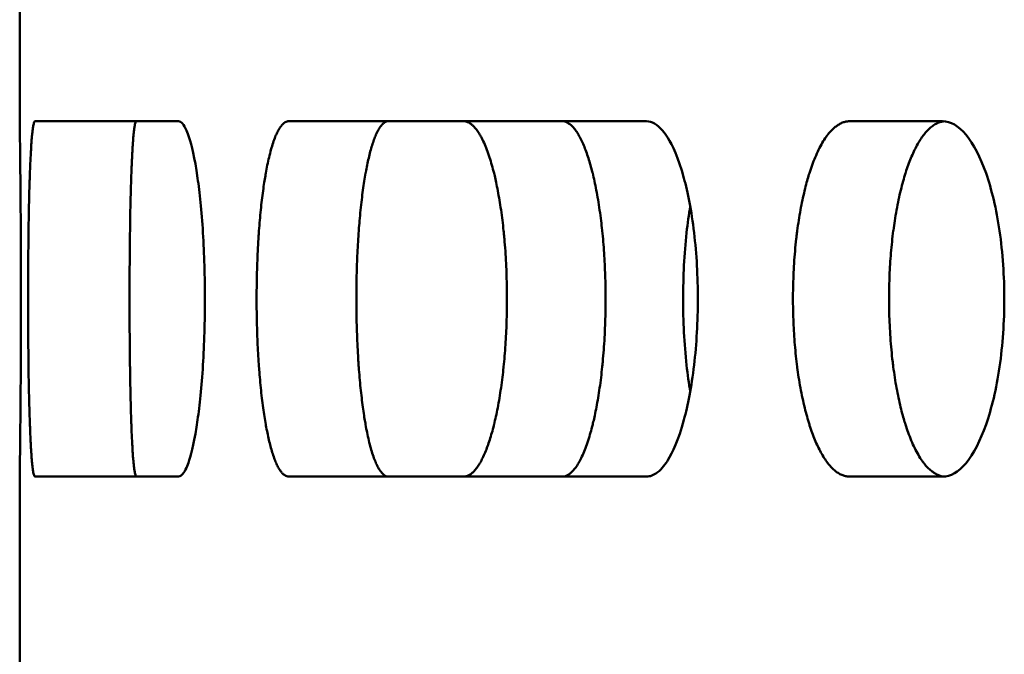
# Model space of a CAD drawing. Header units: millimetres. Extents: x -1252 to 7038, y -1657 to 2073.
# Tile 37 of 54: x 5299 to 5318, y 798 to 811. Entities that reach past the tile are written whole.
import ezdxf

# ---------------------------------------------------------------- set-up
doc = ezdxf.new("R2010")
doc.units = ezdxf.units.MM
doc.layers.add('Видимый контур (ГОСТ)', color=7, linetype='Continuous', lineweight=50)

msp = doc.modelspace()

# ---------------------------------------------------------------- linework, layer by layer
at = {"layer": 'Видимый контур (ГОСТ)'}
for p, q in [((5298.733, 809), (5298.733, 836)), ((5298.733, 809), (5298.733, 809)), ((5301.858, 809), (5299.034, 809)), ((5311.077, 809), (5304.031, 809)), ((5316.909, 809), (5315.078, 809)), ((5298.733, 802), (5298.733, 802)), ((5298.733, 797), (5298.733, 802)), ((5299.034, 802), (5301.858, 802)), ((5304.031, 802), (5311.077, 802)), ((5315.078, 802), (5316.909, 802))]:
    msp.add_line(p, q, dxfattribs=at)
for points, knots in [([(5298.733, 809), (5298.734, 809), (5298.735, 808.936), (5298.737, 808.776), (5298.738, 808.729), (5298.74, 808.534), (5298.743, 808.29), (5298.75, 807.602), (5298.752, 807.237), (5298.756, 806.383), (5298.758, 805.929), (5298.758, 805.062), (5298.756, 804.609), (5298.752, 803.763), (5298.75, 803.397), (5298.743, 802.711), (5298.74, 802.467), (5298.738, 802.259), (5298.736, 802.154), (5298.734, 802.028), (5298.734, 802), (5298.733, 802)], [0, 0, 0, 0, 0.1125705, 0.1125705, 0.1511213, 0.1511213, 0.2498522, 0.2498522, 0.3171633, 0.3171633, 0.3824771, 0.3824771, 0.4496487, 0.4496487, 0.5210655, 0.5210655, 0.6264131, 0.6264131, 0.676892, 0.676892, 0.7134122, 0.7134122, 0.7134122, 0.7134122]), ([(5299.034, 802), (5299.031, 802), (5299.028, 802.002), (5299.025, 802.006), (5299.022, 802.011), (5299.019, 802.017), (5299.016, 802.026), (5299.013, 802.035), (5299.009, 802.047), (5299.006, 802.06), (5299.003, 802.075), (5299, 802.091), (5298.997, 802.11), (5298.994, 802.129), (5298.991, 802.151), (5298.988, 802.175), (5298.985, 802.198), (5298.982, 802.224), (5298.979, 802.252), (5298.979, 802.256), (5298.978, 802.261), (5298.978, 802.266), (5298.978, 802.268), (5298.977, 802.269), (5298.977, 802.271), (5298.974, 802.3), (5298.972, 802.332), (5298.969, 802.365), (5298.966, 802.4), (5298.964, 802.437), (5298.961, 802.475), (5298.958, 802.514), (5298.956, 802.554), (5298.954, 802.597), (5298.951, 802.638), (5298.949, 802.681), (5298.947, 802.726), (5298.945, 802.77), (5298.943, 802.815), (5298.941, 802.862), (5298.939, 802.909), (5298.937, 802.958), (5298.935, 803.009), (5298.935, 803.014), (5298.934, 803.02), (5298.934, 803.025), (5298.932, 803.076), (5298.93, 803.128), (5298.929, 803.182), (5298.927, 803.238), (5298.925, 803.296), (5298.924, 803.355), (5298.922, 803.418), (5298.92, 803.482), (5298.919, 803.547), (5298.917, 803.613), (5298.916, 803.681), (5298.914, 803.75), (5298.913, 803.819), (5298.912, 803.889), (5298.91, 803.96), (5298.909, 804.022), (5298.908, 804.085), (5298.908, 804.149), (5298.908, 804.153), (5298.907, 804.156), (5298.907, 804.16), (5298.906, 804.231), (5298.906, 804.302), (5298.905, 804.374), (5298.904, 804.447), (5298.903, 804.521), (5298.902, 804.595), (5298.902, 804.669), (5298.901, 804.743), (5298.901, 804.818), (5298.9, 804.891), (5298.9, 804.965), (5298.9, 805.039), (5298.899, 805.109), (5298.899, 805.179), (5298.899, 805.25), (5298.899, 805.317), (5298.899, 805.385), (5298.898, 805.452), (5298.898, 805.468), (5298.898, 805.484), (5298.898, 805.5), (5298.898, 805.574), (5298.899, 805.649), (5298.899, 805.723), (5298.899, 805.801), (5298.899, 805.879), (5298.899, 805.956), (5298.9, 806.037), (5298.9, 806.118), (5298.901, 806.199), (5298.901, 806.281), (5298.902, 806.362), (5298.903, 806.443), (5298.904, 806.523), (5298.904, 806.603), (5298.905, 806.681), (5298.906, 806.723), (5298.906, 806.764), (5298.907, 806.804), (5298.907, 806.816), (5298.907, 806.827), (5298.907, 806.839), (5298.908, 806.91), (5298.909, 806.979), (5298.911, 807.048), (5298.912, 807.117), (5298.913, 807.185), (5298.914, 807.252), (5298.916, 807.318), (5298.917, 807.383), (5298.919, 807.447), (5298.92, 807.509), (5298.922, 807.57), (5298.923, 807.629), (5298.925, 807.686), (5298.926, 807.741), (5298.928, 807.795), (5298.929, 807.839), (5298.931, 807.881), (5298.932, 807.923), (5298.933, 807.941), (5298.934, 807.958), (5298.934, 807.974), (5298.936, 808.029), (5298.938, 808.083), (5298.94, 808.134), (5298.943, 808.188), (5298.945, 808.239), (5298.948, 808.288), (5298.95, 808.34), (5298.953, 808.39), (5298.956, 808.437), (5298.958, 808.485), (5298.961, 808.53), (5298.964, 808.573), (5298.967, 808.615), (5298.971, 808.655), (5298.974, 808.691), (5298.974, 808.697), (5298.975, 808.704), (5298.975, 808.71), (5298.976, 808.718), (5298.977, 808.726), (5298.978, 808.733), (5298.981, 808.764), (5298.984, 808.793), (5298.987, 808.818), (5298.99, 808.844), (5298.993, 808.867), (5298.997, 808.887), (5298.999, 808.902), (5299.001, 808.916), (5299.004, 808.928), (5299.007, 808.942), (5299.01, 808.954), (5299.013, 808.965), (5299.016, 808.975), (5299.019, 808.982), (5299.022, 808.988), (5299.025, 808.994), (5299.028, 808.997), (5299.031, 808.999), (5299.032, 808.999), (5299.033, 809), (5299.034, 809)], [0, 0, 0, 0, 0.020879, 0.020879, 0.020879, 0.042586, 0.042586, 0.042586, 0.06507, 0.06507, 0.06507, 0.088273, 0.088273, 0.088273, 0.11149, 0.11149, 0.11149, 0.1342, 0.1342, 0.1342, 0.138007, 0.138007, 0.138007, 0.139164, 0.139164, 0.139164, 0.162002, 0.162002, 0.162002, 0.185218, 0.185218, 0.185218, 0.208144, 0.208144, 0.208144, 0.230513, 0.230513, 0.230513, 0.252067, 0.252067, 0.252067, 0.273622, 0.273622, 0.273622, 0.275976, 0.275976, 0.275976, 0.297624, 0.297624, 0.297624, 0.320144, 0.320144, 0.320144, 0.34387, 0.34387, 0.34387, 0.367961, 0.367961, 0.367961, 0.391859, 0.391859, 0.391859, 0.412623, 0.412623, 0.412623, 0.413868, 0.413868, 0.413868, 0.436735, 0.436735, 0.436735, 0.459994, 0.459994, 0.459994, 0.48299, 0.48299, 0.48299, 0.505437, 0.505437, 0.505437, 0.526718, 0.526718, 0.526718, 0.546984, 0.546984, 0.546984, 0.551742, 0.551742, 0.551742, 0.57429, 0.57429, 0.57429, 0.597763, 0.597763, 0.597763, 0.622516, 0.622516, 0.622516, 0.647693, 0.647693, 0.647693, 0.672736, 0.672736, 0.672736, 0.685866, 0.685866, 0.685866, 0.689648, 0.689648, 0.689648, 0.712611, 0.712611, 0.712611, 0.735964, 0.735964, 0.735964, 0.759047, 0.759047, 0.759047, 0.781575, 0.781575, 0.781575, 0.802961, 0.802961, 0.802961, 0.820363, 0.820363, 0.820363, 0.827573, 0.827573, 0.827573, 0.851198, 0.851198, 0.851198, 0.875821, 0.875821, 0.875821, 0.901838, 0.901838, 0.901838, 0.928386, 0.928386, 0.928386, 0.954912, 0.954912, 0.954912, 0.959509, 0.959509, 0.959509, 0.96551, 0.96551, 0.96551, 0.989879, 0.989879, 0.989879, 1.014461, 1.014461, 1.014461, 1.032378, 1.032378, 1.032378, 1.05415, 1.05415, 1.05415, 1.075363, 1.075363, 1.075363, 1.095605, 1.095605, 1.095605, 1.103164, 1.103164, 1.103164, 1.103164]), ([(5301.032, 809), (5301.029, 809), (5301.026, 808.997), (5301.023, 808.993), (5301.02, 808.989), (5301.017, 808.982), (5301.014, 808.973), (5301.011, 808.964), (5301.008, 808.952), (5301.004, 808.939), (5301.001, 808.925), (5300.998, 808.908), (5300.995, 808.889), (5300.992, 808.87), (5300.989, 808.849), (5300.986, 808.825), (5300.983, 808.801), (5300.98, 808.776), (5300.977, 808.747), (5300.977, 808.743), (5300.976, 808.738), (5300.976, 808.733), (5300.976, 808.732), (5300.975, 808.73), (5300.975, 808.729), (5300.972, 808.699), (5300.97, 808.668), (5300.967, 808.634), (5300.964, 808.599), (5300.962, 808.563), (5300.959, 808.524), (5300.957, 808.486), (5300.954, 808.445), (5300.952, 808.403), (5300.949, 808.361), (5300.947, 808.318), (5300.945, 808.273), (5300.943, 808.229), (5300.941, 808.184), (5300.939, 808.137), (5300.937, 808.09), (5300.935, 808.041), (5300.933, 807.991), (5300.933, 807.985), (5300.932, 807.98), (5300.932, 807.974), (5300.93, 807.924), (5300.929, 807.871), (5300.927, 807.817), (5300.925, 807.761), (5300.923, 807.704), (5300.922, 807.645), (5300.92, 807.582), (5300.918, 807.518), (5300.917, 807.453), (5300.915, 807.387), (5300.914, 807.319), (5300.912, 807.25), (5300.911, 807.181), (5300.91, 807.111), (5300.909, 807.04), (5300.908, 806.978), (5300.907, 806.915), (5300.906, 806.85), (5300.906, 806.847), (5300.906, 806.843), (5300.906, 806.839), (5300.905, 806.769), (5300.904, 806.698), (5300.903, 806.626), (5300.902, 806.552), (5300.901, 806.478), (5300.901, 806.404), (5300.9, 806.33), (5300.899, 806.256), (5300.899, 806.181), (5300.898, 806.108), (5300.898, 806.034), (5300.898, 805.961), (5300.897, 805.89), (5300.897, 805.82), (5300.897, 805.749), (5300.897, 805.682), (5300.897, 805.615), (5300.897, 805.547), (5300.897, 805.531), (5300.897, 805.515), (5300.897, 805.5), (5300.897, 805.425), (5300.897, 805.35), (5300.897, 805.276), (5300.897, 805.198), (5300.897, 805.121), (5300.898, 805.043), (5300.898, 804.962), (5300.898, 804.881), (5300.899, 804.8), (5300.9, 804.718), (5300.9, 804.637), (5300.901, 804.556), (5300.902, 804.476), (5300.903, 804.396), (5300.903, 804.318), (5300.904, 804.277), (5300.904, 804.236), (5300.905, 804.195), (5300.905, 804.183), (5300.905, 804.172), (5300.906, 804.16), (5300.907, 804.09), (5300.908, 804.02), (5300.909, 803.952), (5300.91, 803.882), (5300.911, 803.814), (5300.913, 803.747), (5300.914, 803.681), (5300.915, 803.616), (5300.917, 803.553), (5300.918, 803.491), (5300.92, 803.43), (5300.921, 803.37), (5300.923, 803.314), (5300.924, 803.259), (5300.926, 803.205), (5300.928, 803.161), (5300.929, 803.118), (5300.93, 803.076), (5300.931, 803.059), (5300.932, 803.042), (5300.932, 803.025), (5300.934, 802.97), (5300.936, 802.917), (5300.938, 802.866), (5300.941, 802.812), (5300.943, 802.761), (5300.946, 802.711), (5300.948, 802.659), (5300.951, 802.61), (5300.954, 802.563), (5300.956, 802.515), (5300.959, 802.469), (5300.962, 802.427), (5300.965, 802.385), (5300.969, 802.345), (5300.972, 802.309), (5300.972, 802.302), (5300.973, 802.296), (5300.973, 802.289), (5300.974, 802.282), (5300.975, 802.274), (5300.976, 802.266), (5300.979, 802.235), (5300.982, 802.207), (5300.985, 802.181), (5300.988, 802.155), (5300.991, 802.132), (5300.995, 802.112), (5300.997, 802.097), (5301, 802.084), (5301.002, 802.072), (5301.005, 802.057), (5301.008, 802.045), (5301.011, 802.035), (5301.014, 802.025), (5301.017, 802.017), (5301.02, 802.011), (5301.023, 802.006), (5301.026, 802.002), (5301.029, 802), (5301.03, 802), (5301.031, 802), (5301.032, 802)], [0, 0, 0, 0, 0.020876, 0.020876, 0.020876, 0.04258, 0.04258, 0.04258, 0.065061, 0.065061, 0.065061, 0.088262, 0.088262, 0.088262, 0.111476, 0.111476, 0.111476, 0.134184, 0.134184, 0.134184, 0.137979, 0.137979, 0.137979, 0.139164, 0.139164, 0.139164, 0.161998, 0.161998, 0.161998, 0.185211, 0.185211, 0.185211, 0.208131, 0.208131, 0.208131, 0.230495, 0.230495, 0.230495, 0.252057, 0.252057, 0.252057, 0.273618, 0.273618, 0.273618, 0.27592, 0.27592, 0.27592, 0.297553, 0.297553, 0.297553, 0.320056, 0.320056, 0.320056, 0.343764, 0.343764, 0.343764, 0.367837, 0.367837, 0.367837, 0.391716, 0.391716, 0.391716, 0.412619, 0.412619, 0.412619, 0.41384, 0.41384, 0.41384, 0.436709, 0.436709, 0.436709, 0.459971, 0.459971, 0.459971, 0.48297, 0.48297, 0.48297, 0.50542, 0.50542, 0.50542, 0.526704, 0.526704, 0.526704, 0.546981, 0.546981, 0.546981, 0.551742, 0.551742, 0.551742, 0.574287, 0.574287, 0.574287, 0.597758, 0.597758, 0.597758, 0.622508, 0.622508, 0.622508, 0.647683, 0.647683, 0.647683, 0.672725, 0.672725, 0.672725, 0.685863, 0.685863, 0.685863, 0.68962, 0.68962, 0.68962, 0.712579, 0.712579, 0.712579, 0.735928, 0.735928, 0.735928, 0.759007, 0.759007, 0.759007, 0.78153, 0.78153, 0.78153, 0.802912, 0.802912, 0.802912, 0.820357, 0.820357, 0.820357, 0.827517, 0.827517, 0.827517, 0.851123, 0.851123, 0.851123, 0.875726, 0.875726, 0.875726, 0.901721, 0.901721, 0.901721, 0.928243, 0.928243, 0.928243, 0.954741, 0.954741, 0.954741, 0.959502, 0.959502, 0.959502, 0.965482, 0.965482, 0.965482, 0.989853, 0.989853, 0.989853, 1.014437, 1.014437, 1.014437, 1.032375, 1.032375, 1.032375, 1.05415, 1.05415, 1.05415, 1.075365, 1.075365, 1.075365, 1.09561, 1.09561, 1.09561, 1.103164, 1.103164, 1.103164, 1.103164]), ([(5301.858, 809), (5301.912, 809), (5301.967, 808.936), (5302.038, 808.776), (5302.056, 808.729), (5302.118, 808.534), (5302.18, 808.29), (5302.276, 807.602), (5302.315, 807.237), (5302.368, 806.383), (5302.381, 805.929), (5302.381, 805.062), (5302.367, 804.609), (5302.315, 803.763), (5302.276, 803.397), (5302.18, 802.711), (5302.118, 802.467), (5302.052, 802.259), (5302.015, 802.154), (5301.93, 802.028), (5301.894, 802), (5301.858, 802)], [0, 0, 0, 0, 0.1125705, 0.1125705, 0.1511213, 0.1511213, 0.2498522, 0.2498522, 0.3171633, 0.3171633, 0.3824771, 0.3824771, 0.4496487, 0.4496487, 0.5210655, 0.5210655, 0.6264131, 0.6264131, 0.676892, 0.676892, 0.7134122, 0.7134122, 0.7134122, 0.7134122]), ([(5304.031, 802), (5304.018, 802), (5304.005, 802.002), (5303.992, 802.006), (5303.979, 802.011), (5303.966, 802.017), (5303.952, 802.026), (5303.939, 802.035), (5303.925, 802.047), (5303.911, 802.06), (5303.898, 802.075), (5303.884, 802.091), (5303.87, 802.11), (5303.856, 802.129), (5303.843, 802.151), (5303.829, 802.175), (5303.816, 802.198), (5303.803, 802.224), (5303.791, 802.252), (5303.788, 802.256), (5303.786, 802.261), (5303.784, 802.266), (5303.784, 802.268), (5303.783, 802.269), (5303.782, 802.271), (5303.769, 802.3), (5303.757, 802.332), (5303.745, 802.365), (5303.732, 802.4), (5303.72, 802.437), (5303.708, 802.475), (5303.696, 802.514), (5303.684, 802.554), (5303.673, 802.597), (5303.662, 802.638), (5303.651, 802.681), (5303.641, 802.726), (5303.63, 802.77), (5303.62, 802.815), (5303.611, 802.862), (5303.601, 802.909), (5303.592, 802.958), (5303.582, 803.009), (5303.581, 803.014), (5303.58, 803.02), (5303.579, 803.025), (5303.57, 803.076), (5303.562, 803.128), (5303.553, 803.182), (5303.544, 803.238), (5303.536, 803.296), (5303.528, 803.355), (5303.519, 803.418), (5303.511, 803.482), (5303.503, 803.547), (5303.495, 803.613), (5303.488, 803.681), (5303.481, 803.75), (5303.474, 803.819), (5303.467, 803.889), (5303.461, 803.96), (5303.456, 804.022), (5303.451, 804.085), (5303.446, 804.149), (5303.446, 804.153), (5303.445, 804.156), (5303.445, 804.16), (5303.44, 804.231), (5303.435, 804.302), (5303.431, 804.374), (5303.427, 804.447), (5303.423, 804.521), (5303.419, 804.595), (5303.416, 804.669), (5303.413, 804.743), (5303.41, 804.818), (5303.408, 804.891), (5303.406, 804.965), (5303.404, 805.039), (5303.402, 805.109), (5303.401, 805.179), (5303.4, 805.25), (5303.399, 805.317), (5303.399, 805.385), (5303.398, 805.452), (5303.398, 805.468), (5303.398, 805.484), (5303.398, 805.5), (5303.398, 805.574), (5303.399, 805.649), (5303.4, 805.723), (5303.4, 805.801), (5303.402, 805.879), (5303.404, 805.956), (5303.406, 806.037), (5303.408, 806.118), (5303.411, 806.199), (5303.414, 806.281), (5303.417, 806.362), (5303.421, 806.443), (5303.425, 806.523), (5303.429, 806.603), (5303.434, 806.681), (5303.437, 806.723), (5303.44, 806.764), (5303.443, 806.804), (5303.443, 806.816), (5303.444, 806.827), (5303.445, 806.839), (5303.45, 806.91), (5303.456, 806.979), (5303.462, 807.048), (5303.468, 807.117), (5303.474, 807.185), (5303.481, 807.252), (5303.488, 807.318), (5303.495, 807.383), (5303.503, 807.447), (5303.51, 807.509), (5303.518, 807.57), (5303.526, 807.629), (5303.533, 807.686), (5303.541, 807.741), (5303.55, 807.795), (5303.556, 807.839), (5303.563, 807.881), (5303.571, 807.923), (5303.574, 807.941), (5303.577, 807.958), (5303.58, 807.974), (5303.589, 808.029), (5303.6, 808.083), (5303.61, 808.134), (5303.621, 808.188), (5303.632, 808.239), (5303.644, 808.288), (5303.657, 808.34), (5303.669, 808.39), (5303.682, 808.437), (5303.696, 808.485), (5303.71, 808.53), (5303.724, 808.573), (5303.738, 808.615), (5303.752, 808.655), (5303.767, 808.691), (5303.769, 808.697), (5303.772, 808.704), (5303.774, 808.71), (5303.778, 808.718), (5303.781, 808.726), (5303.784, 808.733), (5303.798, 808.764), (5303.812, 808.793), (5303.826, 808.818), (5303.84, 808.844), (5303.854, 808.867), (5303.869, 808.887), (5303.88, 808.902), (5303.89, 808.916), (5303.901, 808.928), (5303.914, 808.942), (5303.927, 808.954), (5303.941, 808.965), (5303.953, 808.975), (5303.966, 808.982), (5303.979, 808.988), (5303.992, 808.994), (5304.004, 808.997), (5304.017, 808.999), (5304.022, 808.999), (5304.026, 809), (5304.031, 809)], [0, 0, 0, 0, 0.020879, 0.020879, 0.020879, 0.042586, 0.042586, 0.042586, 0.06507, 0.06507, 0.06507, 0.088273, 0.088273, 0.088273, 0.11149, 0.11149, 0.11149, 0.1342, 0.1342, 0.1342, 0.138007, 0.138007, 0.138007, 0.139164, 0.139164, 0.139164, 0.162002, 0.162002, 0.162002, 0.185218, 0.185218, 0.185218, 0.208144, 0.208144, 0.208144, 0.230513, 0.230513, 0.230513, 0.252067, 0.252067, 0.252067, 0.273622, 0.273622, 0.273622, 0.275976, 0.275976, 0.275976, 0.297624, 0.297624, 0.297624, 0.320144, 0.320144, 0.320144, 0.34387, 0.34387, 0.34387, 0.367961, 0.367961, 0.367961, 0.391859, 0.391859, 0.391859, 0.412623, 0.412623, 0.412623, 0.413868, 0.413868, 0.413868, 0.436735, 0.436735, 0.436735, 0.459994, 0.459994, 0.459994, 0.48299, 0.48299, 0.48299, 0.505437, 0.505437, 0.505437, 0.526718, 0.526718, 0.526718, 0.546984, 0.546984, 0.546984, 0.551742, 0.551742, 0.551742, 0.57429, 0.57429, 0.57429, 0.597763, 0.597763, 0.597763, 0.622516, 0.622516, 0.622516, 0.647693, 0.647693, 0.647693, 0.672736, 0.672736, 0.672736, 0.685866, 0.685866, 0.685866, 0.689648, 0.689648, 0.689648, 0.712611, 0.712611, 0.712611, 0.735964, 0.735964, 0.735964, 0.759047, 0.759047, 0.759047, 0.781575, 0.781575, 0.781575, 0.802961, 0.802961, 0.802961, 0.820363, 0.820363, 0.820363, 0.827573, 0.827573, 0.827573, 0.851198, 0.851198, 0.851198, 0.875821, 0.875821, 0.875821, 0.901838, 0.901838, 0.901838, 0.928386, 0.928386, 0.928386, 0.954912, 0.954912, 0.954912, 0.959509, 0.959509, 0.959509, 0.96551, 0.96551, 0.96551, 0.989879, 0.989879, 0.989879, 1.014461, 1.014461, 1.014461, 1.032378, 1.032378, 1.032378, 1.05415, 1.05415, 1.05415, 1.075363, 1.075363, 1.075363, 1.095605, 1.095605, 1.095605, 1.103164, 1.103164, 1.103164, 1.103164]), ([(5305.996, 809), (5305.983, 809), (5305.97, 808.997), (5305.957, 808.993), (5305.944, 808.989), (5305.931, 808.982), (5305.917, 808.973), (5305.904, 808.964), (5305.89, 808.952), (5305.876, 808.939), (5305.863, 808.925), (5305.849, 808.908), (5305.835, 808.889), (5305.821, 808.87), (5305.808, 808.849), (5305.794, 808.825), (5305.781, 808.801), (5305.768, 808.776), (5305.756, 808.747), (5305.753, 808.743), (5305.751, 808.738), (5305.749, 808.733), (5305.749, 808.732), (5305.748, 808.73), (5305.747, 808.729), (5305.734, 808.699), (5305.722, 808.668), (5305.71, 808.634), (5305.697, 808.599), (5305.685, 808.563), (5305.673, 808.524), (5305.661, 808.486), (5305.649, 808.445), (5305.638, 808.403), (5305.627, 808.361), (5305.616, 808.318), (5305.606, 808.273), (5305.595, 808.229), (5305.585, 808.184), (5305.576, 808.137), (5305.566, 808.09), (5305.557, 808.041), (5305.547, 807.991), (5305.546, 807.985), (5305.546, 807.98), (5305.545, 807.974), (5305.536, 807.924), (5305.527, 807.871), (5305.518, 807.817), (5305.51, 807.761), (5305.501, 807.704), (5305.493, 807.645), (5305.484, 807.582), (5305.476, 807.518), (5305.469, 807.453), (5305.461, 807.387), (5305.453, 807.319), (5305.446, 807.25), (5305.439, 807.181), (5305.432, 807.111), (5305.426, 807.04), (5305.421, 806.978), (5305.416, 806.915), (5305.411, 806.85), (5305.411, 806.847), (5305.41, 806.843), (5305.41, 806.839), (5305.405, 806.769), (5305.4, 806.698), (5305.396, 806.626), (5305.392, 806.552), (5305.388, 806.478), (5305.384, 806.404), (5305.381, 806.33), (5305.378, 806.256), (5305.375, 806.181), (5305.373, 806.108), (5305.371, 806.034), (5305.369, 805.961), (5305.367, 805.89), (5305.366, 805.82), (5305.365, 805.749), (5305.364, 805.682), (5305.364, 805.615), (5305.363, 805.547), (5305.363, 805.531), (5305.363, 805.515), (5305.363, 805.5), (5305.363, 805.425), (5305.364, 805.35), (5305.365, 805.276), (5305.366, 805.198), (5305.367, 805.121), (5305.369, 805.043), (5305.371, 804.962), (5305.373, 804.881), (5305.376, 804.8), (5305.379, 804.718), (5305.382, 804.637), (5305.386, 804.556), (5305.39, 804.476), (5305.395, 804.396), (5305.399, 804.318), (5305.402, 804.277), (5305.405, 804.236), (5305.408, 804.195), (5305.408, 804.183), (5305.409, 804.172), (5305.41, 804.16), (5305.415, 804.09), (5305.421, 804.02), (5305.427, 803.952), (5305.433, 803.882), (5305.439, 803.814), (5305.446, 803.747), (5305.453, 803.681), (5305.46, 803.616), (5305.468, 803.553), (5305.475, 803.491), (5305.483, 803.43), (5305.491, 803.37), (5305.498, 803.314), (5305.506, 803.259), (5305.515, 803.205), (5305.521, 803.161), (5305.528, 803.118), (5305.536, 803.076), (5305.539, 803.059), (5305.542, 803.042), (5305.544, 803.025), (5305.554, 802.97), (5305.564, 802.917), (5305.575, 802.866), (5305.586, 802.812), (5305.597, 802.761), (5305.609, 802.711), (5305.621, 802.659), (5305.634, 802.61), (5305.647, 802.563), (5305.661, 802.515), (5305.674, 802.469), (5305.688, 802.427), (5305.702, 802.385), (5305.717, 802.345), (5305.731, 802.309), (5305.734, 802.302), (5305.737, 802.296), (5305.739, 802.289), (5305.743, 802.282), (5305.746, 802.274), (5305.749, 802.266), (5305.763, 802.235), (5305.777, 802.207), (5305.791, 802.181), (5305.805, 802.155), (5305.819, 802.132), (5305.834, 802.112), (5305.844, 802.097), (5305.855, 802.084), (5305.866, 802.072), (5305.879, 802.057), (5305.892, 802.045), (5305.905, 802.035), (5305.918, 802.025), (5305.931, 802.017), (5305.944, 802.011), (5305.957, 802.006), (5305.969, 802.002), (5305.982, 802), (5305.987, 802), (5305.991, 802), (5305.996, 802)], [0, 0, 0, 0, 0.020876, 0.020876, 0.020876, 0.04258, 0.04258, 0.04258, 0.065061, 0.065061, 0.065061, 0.088262, 0.088262, 0.088262, 0.111476, 0.111476, 0.111476, 0.134184, 0.134184, 0.134184, 0.137979, 0.137979, 0.137979, 0.139164, 0.139164, 0.139164, 0.161998, 0.161998, 0.161998, 0.185211, 0.185211, 0.185211, 0.208131, 0.208131, 0.208131, 0.230495, 0.230495, 0.230495, 0.252057, 0.252057, 0.252057, 0.273618, 0.273618, 0.273618, 0.27592, 0.27592, 0.27592, 0.297553, 0.297553, 0.297553, 0.320056, 0.320056, 0.320056, 0.343764, 0.343764, 0.343764, 0.367837, 0.367837, 0.367837, 0.391716, 0.391716, 0.391716, 0.412619, 0.412619, 0.412619, 0.41384, 0.41384, 0.41384, 0.436709, 0.436709, 0.436709, 0.459971, 0.459971, 0.459971, 0.48297, 0.48297, 0.48297, 0.50542, 0.50542, 0.50542, 0.526704, 0.526704, 0.526704, 0.546981, 0.546981, 0.546981, 0.551742, 0.551742, 0.551742, 0.574287, 0.574287, 0.574287, 0.597758, 0.597758, 0.597758, 0.622508, 0.622508, 0.622508, 0.647683, 0.647683, 0.647683, 0.672725, 0.672725, 0.672725, 0.685863, 0.685863, 0.685863, 0.68962, 0.68962, 0.68962, 0.712579, 0.712579, 0.712579, 0.735928, 0.735928, 0.735928, 0.759007, 0.759007, 0.759007, 0.78153, 0.78153, 0.78153, 0.802912, 0.802912, 0.802912, 0.820357, 0.820357, 0.820357, 0.827517, 0.827517, 0.827517, 0.851123, 0.851123, 0.851123, 0.875726, 0.875726, 0.875726, 0.901721, 0.901721, 0.901721, 0.928243, 0.928243, 0.928243, 0.954741, 0.954741, 0.954741, 0.959502, 0.959502, 0.959502, 0.965482, 0.965482, 0.965482, 0.989853, 0.989853, 0.989853, 1.014437, 1.014437, 1.014437, 1.032375, 1.032375, 1.032375, 1.05415, 1.05415, 1.05415, 1.075365, 1.075365, 1.075365, 1.09561, 1.09561, 1.09561, 1.103164, 1.103164, 1.103164, 1.103164]), ([(5307.474, 802), (5307.49, 802), (5307.507, 802.002), (5307.523, 802.006), (5307.541, 802.011), (5307.558, 802.017), (5307.575, 802.026), (5307.593, 802.035), (5307.611, 802.047), (5307.628, 802.06), (5307.646, 802.075), (5307.665, 802.091), (5307.683, 802.11), (5307.701, 802.129), (5307.718, 802.151), (5307.736, 802.175), (5307.753, 802.198), (5307.771, 802.224), (5307.788, 802.252), (5307.791, 802.256), (5307.793, 802.261), (5307.796, 802.266), (5307.797, 802.268), (5307.798, 802.269), (5307.799, 802.271), (5307.816, 802.3), (5307.833, 802.332), (5307.849, 802.365), (5307.866, 802.4), (5307.883, 802.437), (5307.899, 802.475), (5307.915, 802.514), (5307.931, 802.554), (5307.946, 802.597), (5307.961, 802.638), (5307.976, 802.681), (5307.991, 802.726), (5308.004, 802.77), (5308.018, 802.815), (5308.031, 802.862), (5308.045, 802.909), (5308.058, 802.958), (5308.07, 803.009), (5308.072, 803.014), (5308.073, 803.02), (5308.075, 803.025), (5308.087, 803.076), (5308.099, 803.128), (5308.111, 803.182), (5308.123, 803.238), (5308.135, 803.296), (5308.146, 803.355), (5308.158, 803.418), (5308.17, 803.482), (5308.181, 803.547), (5308.192, 803.613), (5308.202, 803.681), (5308.212, 803.75), (5308.222, 803.819), (5308.231, 803.889), (5308.24, 803.96), (5308.248, 804.022), (5308.255, 804.085), (5308.261, 804.149), (5308.262, 804.153), (5308.262, 804.156), (5308.263, 804.16), (5308.27, 804.231), (5308.277, 804.302), (5308.283, 804.374), (5308.289, 804.447), (5308.294, 804.521), (5308.299, 804.595), (5308.304, 804.669), (5308.308, 804.743), (5308.312, 804.818), (5308.316, 804.891), (5308.319, 804.965), (5308.321, 805.039), (5308.324, 805.109), (5308.326, 805.179), (5308.327, 805.25), (5308.328, 805.317), (5308.329, 805.385), (5308.329, 805.452), (5308.329, 805.468), (5308.329, 805.484), (5308.329, 805.5), (5308.329, 805.574), (5308.329, 805.649), (5308.327, 805.723), (5308.326, 805.801), (5308.324, 805.879), (5308.321, 805.956), (5308.319, 806.037), (5308.315, 806.118), (5308.311, 806.199), (5308.307, 806.281), (5308.302, 806.362), (5308.297, 806.443), (5308.291, 806.523), (5308.285, 806.603), (5308.278, 806.681), (5308.274, 806.723), (5308.27, 806.764), (5308.266, 806.804), (5308.265, 806.816), (5308.264, 806.827), (5308.263, 806.839), (5308.255, 806.91), (5308.247, 806.979), (5308.239, 807.048), (5308.23, 807.117), (5308.221, 807.185), (5308.212, 807.252), (5308.202, 807.318), (5308.192, 807.383), (5308.181, 807.447), (5308.171, 807.509), (5308.16, 807.57), (5308.149, 807.629), (5308.138, 807.686), (5308.127, 807.741), (5308.116, 807.795), (5308.106, 807.839), (5308.097, 807.881), (5308.087, 807.923), (5308.083, 807.941), (5308.079, 807.958), (5308.074, 807.974), (5308.061, 808.029), (5308.047, 808.083), (5308.032, 808.134), (5308.017, 808.188), (5308.002, 808.239), (5307.985, 808.288), (5307.969, 808.34), (5307.951, 808.39), (5307.933, 808.437), (5307.915, 808.485), (5307.897, 808.53), (5307.878, 808.573), (5307.859, 808.615), (5307.839, 808.655), (5307.82, 808.691), (5307.816, 808.697), (5307.813, 808.704), (5307.81, 808.71), (5307.805, 808.718), (5307.801, 808.726), (5307.796, 808.733), (5307.778, 808.764), (5307.76, 808.793), (5307.741, 808.818), (5307.722, 808.844), (5307.703, 808.867), (5307.684, 808.887), (5307.67, 808.902), (5307.656, 808.916), (5307.642, 808.928), (5307.625, 808.942), (5307.608, 808.954), (5307.59, 808.965), (5307.574, 808.975), (5307.557, 808.982), (5307.54, 808.988), (5307.524, 808.994), (5307.508, 808.997), (5307.492, 808.999), (5307.486, 808.999), (5307.48, 809), (5307.474, 809)], [0, 0, 0, 0, 0.020879, 0.020879, 0.020879, 0.042586, 0.042586, 0.042586, 0.06507, 0.06507, 0.06507, 0.088273, 0.088273, 0.088273, 0.11149, 0.11149, 0.11149, 0.1342, 0.1342, 0.1342, 0.138007, 0.138007, 0.138007, 0.139164, 0.139164, 0.139164, 0.162002, 0.162002, 0.162002, 0.185218, 0.185218, 0.185218, 0.208144, 0.208144, 0.208144, 0.230513, 0.230513, 0.230513, 0.252067, 0.252067, 0.252067, 0.273622, 0.273622, 0.273622, 0.275976, 0.275976, 0.275976, 0.297624, 0.297624, 0.297624, 0.320144, 0.320144, 0.320144, 0.34387, 0.34387, 0.34387, 0.367961, 0.367961, 0.367961, 0.391859, 0.391859, 0.391859, 0.412623, 0.412623, 0.412623, 0.413868, 0.413868, 0.413868, 0.436735, 0.436735, 0.436735, 0.459994, 0.459994, 0.459994, 0.48299, 0.48299, 0.48299, 0.505437, 0.505437, 0.505437, 0.526718, 0.526718, 0.526718, 0.546984, 0.546984, 0.546984, 0.551742, 0.551742, 0.551742, 0.57429, 0.57429, 0.57429, 0.597763, 0.597763, 0.597763, 0.622516, 0.622516, 0.622516, 0.647693, 0.647693, 0.647693, 0.672736, 0.672736, 0.672736, 0.685866, 0.685866, 0.685866, 0.689648, 0.689648, 0.689648, 0.712611, 0.712611, 0.712611, 0.735964, 0.735964, 0.735964, 0.759047, 0.759047, 0.759047, 0.781575, 0.781575, 0.781575, 0.802961, 0.802961, 0.802961, 0.820363, 0.820363, 0.820363, 0.827573, 0.827573, 0.827573, 0.851198, 0.851198, 0.851198, 0.875821, 0.875821, 0.875821, 0.901838, 0.901838, 0.901838, 0.928386, 0.928386, 0.928386, 0.954912, 0.954912, 0.954912, 0.959509, 0.959509, 0.959509, 0.96551, 0.96551, 0.96551, 0.989879, 0.989879, 0.989879, 1.014461, 1.014461, 1.014461, 1.032378, 1.032378, 1.032378, 1.05415, 1.05415, 1.05415, 1.075363, 1.075363, 1.075363, 1.095605, 1.095605, 1.095605, 1.103164, 1.103164, 1.103164, 1.103164]), ([(5309.416, 809), (5309.432, 809), (5309.449, 808.997), (5309.466, 808.993), (5309.483, 808.989), (5309.5, 808.982), (5309.517, 808.973), (5309.535, 808.964), (5309.553, 808.952), (5309.57, 808.939), (5309.589, 808.925), (5309.607, 808.908), (5309.625, 808.889), (5309.643, 808.87), (5309.661, 808.849), (5309.678, 808.825), (5309.696, 808.801), (5309.713, 808.776), (5309.73, 808.747), (5309.733, 808.743), (5309.736, 808.738), (5309.738, 808.733), (5309.739, 808.732), (5309.74, 808.73), (5309.741, 808.729), (5309.758, 808.699), (5309.775, 808.668), (5309.792, 808.634), (5309.808, 808.599), (5309.825, 808.563), (5309.841, 808.524), (5309.857, 808.486), (5309.873, 808.445), (5309.888, 808.403), (5309.903, 808.361), (5309.918, 808.318), (5309.933, 808.273), (5309.947, 808.229), (5309.96, 808.184), (5309.974, 808.137), (5309.987, 808.09), (5310, 808.041), (5310.013, 807.991), (5310.014, 807.985), (5310.015, 807.98), (5310.017, 807.974), (5310.029, 807.924), (5310.041, 807.871), (5310.053, 807.817), (5310.065, 807.761), (5310.077, 807.704), (5310.088, 807.645), (5310.1, 807.582), (5310.112, 807.518), (5310.123, 807.453), (5310.134, 807.387), (5310.144, 807.319), (5310.154, 807.25), (5310.164, 807.181), (5310.173, 807.111), (5310.182, 807.04), (5310.19, 806.978), (5310.197, 806.915), (5310.204, 806.85), (5310.204, 806.847), (5310.205, 806.843), (5310.205, 806.839), (5310.212, 806.769), (5310.219, 806.698), (5310.225, 806.626), (5310.231, 806.552), (5310.237, 806.478), (5310.242, 806.404), (5310.246, 806.33), (5310.251, 806.256), (5310.254, 806.181), (5310.258, 806.108), (5310.261, 806.034), (5310.264, 805.961), (5310.266, 805.89), (5310.268, 805.82), (5310.269, 805.749), (5310.27, 805.682), (5310.271, 805.615), (5310.271, 805.547), (5310.271, 805.531), (5310.271, 805.515), (5310.271, 805.5), (5310.271, 805.425), (5310.271, 805.35), (5310.27, 805.276), (5310.268, 805.198), (5310.266, 805.121), (5310.264, 805.043), (5310.261, 804.962), (5310.258, 804.881), (5310.254, 804.8), (5310.249, 804.718), (5310.245, 804.637), (5310.239, 804.556), (5310.233, 804.476), (5310.227, 804.396), (5310.22, 804.318), (5310.216, 804.277), (5310.213, 804.236), (5310.208, 804.195), (5310.207, 804.183), (5310.206, 804.172), (5310.205, 804.16), (5310.198, 804.09), (5310.19, 804.02), (5310.181, 803.952), (5310.173, 803.882), (5310.164, 803.814), (5310.154, 803.747), (5310.144, 803.681), (5310.134, 803.616), (5310.124, 803.553), (5310.113, 803.491), (5310.103, 803.43), (5310.091, 803.37), (5310.081, 803.314), (5310.07, 803.259), (5310.058, 803.205), (5310.049, 803.161), (5310.039, 803.118), (5310.029, 803.076), (5310.025, 803.059), (5310.021, 803.042), (5310.017, 803.025), (5310.003, 802.97), (5309.989, 802.917), (5309.975, 802.866), (5309.96, 802.812), (5309.944, 802.761), (5309.928, 802.711), (5309.911, 802.659), (5309.894, 802.61), (5309.876, 802.563), (5309.858, 802.515), (5309.839, 802.469), (5309.82, 802.427), (5309.801, 802.385), (5309.782, 802.345), (5309.763, 802.309), (5309.759, 802.302), (5309.755, 802.296), (5309.752, 802.289), (5309.747, 802.282), (5309.743, 802.274), (5309.739, 802.266), (5309.72, 802.235), (5309.702, 802.207), (5309.683, 802.181), (5309.664, 802.155), (5309.645, 802.132), (5309.626, 802.112), (5309.612, 802.097), (5309.598, 802.084), (5309.584, 802.072), (5309.567, 802.057), (5309.55, 802.045), (5309.533, 802.035), (5309.516, 802.025), (5309.499, 802.017), (5309.482, 802.011), (5309.466, 802.006), (5309.45, 802.002), (5309.434, 802), (5309.428, 802), (5309.422, 802), (5309.416, 802)], [0, 0, 0, 0, 0.020876, 0.020876, 0.020876, 0.04258, 0.04258, 0.04258, 0.065061, 0.065061, 0.065061, 0.088262, 0.088262, 0.088262, 0.111476, 0.111476, 0.111476, 0.134184, 0.134184, 0.134184, 0.137979, 0.137979, 0.137979, 0.139164, 0.139164, 0.139164, 0.161998, 0.161998, 0.161998, 0.185211, 0.185211, 0.185211, 0.208131, 0.208131, 0.208131, 0.230495, 0.230495, 0.230495, 0.252057, 0.252057, 0.252057, 0.273618, 0.273618, 0.273618, 0.27592, 0.27592, 0.27592, 0.297553, 0.297553, 0.297553, 0.320056, 0.320056, 0.320056, 0.343764, 0.343764, 0.343764, 0.367837, 0.367837, 0.367837, 0.391716, 0.391716, 0.391716, 0.412619, 0.412619, 0.412619, 0.41384, 0.41384, 0.41384, 0.436709, 0.436709, 0.436709, 0.459971, 0.459971, 0.459971, 0.48297, 0.48297, 0.48297, 0.50542, 0.50542, 0.50542, 0.526704, 0.526704, 0.526704, 0.546981, 0.546981, 0.546981, 0.551742, 0.551742, 0.551742, 0.574287, 0.574287, 0.574287, 0.597758, 0.597758, 0.597758, 0.622508, 0.622508, 0.622508, 0.647683, 0.647683, 0.647683, 0.672725, 0.672725, 0.672725, 0.685863, 0.685863, 0.685863, 0.68962, 0.68962, 0.68962, 0.712579, 0.712579, 0.712579, 0.735928, 0.735928, 0.735928, 0.759007, 0.759007, 0.759007, 0.78153, 0.78153, 0.78153, 0.802912, 0.802912, 0.802912, 0.820357, 0.820357, 0.820357, 0.827517, 0.827517, 0.827517, 0.851123, 0.851123, 0.851123, 0.875726, 0.875726, 0.875726, 0.901721, 0.901721, 0.901721, 0.928243, 0.928243, 0.928243, 0.954741, 0.954741, 0.954741, 0.959502, 0.959502, 0.959502, 0.965482, 0.965482, 0.965482, 0.989853, 0.989853, 0.989853, 1.014437, 1.014437, 1.014437, 1.032375, 1.032375, 1.032375, 1.05415, 1.05415, 1.05415, 1.075365, 1.075365, 1.075365, 1.09561, 1.09561, 1.09561, 1.103164, 1.103164, 1.103164, 1.103164]), ([(5311.077, 809), (5311.183, 809), (5311.292, 808.936), (5311.429, 808.776), (5311.464, 808.729), (5311.584, 808.534), (5311.703, 808.29), (5311.889, 807.602), (5311.963, 807.237), (5312.064, 806.383), (5312.088, 805.929), (5312.088, 805.062), (5312.063, 804.609), (5311.963, 803.763), (5311.889, 803.397), (5311.704, 802.711), (5311.585, 802.467), (5311.457, 802.259), (5311.385, 802.154), (5311.219, 802.028), (5311.147, 802), (5311.077, 802)], [0, 0, 0, 0, 0.1125705, 0.1125705, 0.1511213, 0.1511213, 0.2498522, 0.2498522, 0.3171633, 0.3171633, 0.3824771, 0.3824771, 0.4496487, 0.4496487, 0.5210655, 0.5210655, 0.6264131, 0.6264131, 0.676892, 0.676892, 0.7134122, 0.7134122, 0.7134122, 0.7134122]), ([(5315.078, 802), (5315.055, 802), (5315.033, 802.002), (5315.01, 802.006), (5314.987, 802.011), (5314.964, 802.017), (5314.941, 802.026), (5314.917, 802.035), (5314.893, 802.047), (5314.869, 802.06), (5314.845, 802.075), (5314.821, 802.091), (5314.797, 802.11), (5314.773, 802.129), (5314.749, 802.151), (5314.725, 802.175), (5314.702, 802.198), (5314.68, 802.224), (5314.657, 802.252), (5314.653, 802.256), (5314.65, 802.261), (5314.646, 802.266), (5314.645, 802.268), (5314.644, 802.269), (5314.643, 802.271), (5314.62, 802.3), (5314.598, 802.332), (5314.576, 802.365), (5314.554, 802.4), (5314.533, 802.437), (5314.511, 802.475), (5314.491, 802.514), (5314.47, 802.554), (5314.45, 802.597), (5314.43, 802.638), (5314.411, 802.681), (5314.392, 802.726), (5314.374, 802.77), (5314.357, 802.815), (5314.34, 802.862), (5314.322, 802.909), (5314.306, 802.958), (5314.289, 803.009), (5314.288, 803.014), (5314.286, 803.02), (5314.284, 803.025), (5314.268, 803.076), (5314.253, 803.128), (5314.238, 803.182), (5314.222, 803.238), (5314.207, 803.296), (5314.192, 803.355), (5314.177, 803.418), (5314.163, 803.482), (5314.149, 803.547), (5314.135, 803.613), (5314.121, 803.681), (5314.109, 803.75), (5314.096, 803.819), (5314.084, 803.889), (5314.073, 803.96), (5314.064, 804.022), (5314.055, 804.085), (5314.046, 804.149), (5314.046, 804.153), (5314.045, 804.156), (5314.045, 804.16), (5314.036, 804.231), (5314.027, 804.302), (5314.02, 804.374), (5314.012, 804.447), (5314.005, 804.521), (5313.999, 804.595), (5313.993, 804.669), (5313.987, 804.743), (5313.982, 804.818), (5313.978, 804.891), (5313.974, 804.965), (5313.971, 805.039), (5313.968, 805.109), (5313.966, 805.179), (5313.964, 805.25), (5313.963, 805.317), (5313.962, 805.385), (5313.961, 805.452), (5313.961, 805.468), (5313.961, 805.484), (5313.961, 805.5), (5313.961, 805.574), (5313.962, 805.649), (5313.964, 805.723), (5313.965, 805.801), (5313.968, 805.879), (5313.971, 805.956), (5313.974, 806.037), (5313.978, 806.118), (5313.984, 806.199), (5313.989, 806.281), (5313.995, 806.362), (5314.002, 806.443), (5314.009, 806.523), (5314.017, 806.603), (5314.026, 806.681), (5314.03, 806.723), (5314.035, 806.764), (5314.04, 806.804), (5314.042, 806.816), (5314.043, 806.827), (5314.045, 806.839), (5314.054, 806.91), (5314.064, 806.979), (5314.075, 807.048), (5314.085, 807.117), (5314.097, 807.185), (5314.109, 807.252), (5314.121, 807.318), (5314.134, 807.383), (5314.148, 807.447), (5314.161, 807.509), (5314.175, 807.57), (5314.189, 807.629), (5314.203, 807.686), (5314.217, 807.741), (5314.231, 807.795), (5314.243, 807.839), (5314.256, 807.881), (5314.268, 807.923), (5314.274, 807.941), (5314.279, 807.958), (5314.284, 807.974), (5314.302, 808.029), (5314.32, 808.083), (5314.339, 808.134), (5314.358, 808.188), (5314.378, 808.239), (5314.399, 808.288), (5314.421, 808.34), (5314.443, 808.39), (5314.467, 808.437), (5314.49, 808.485), (5314.514, 808.53), (5314.539, 808.573), (5314.564, 808.615), (5314.589, 808.655), (5314.615, 808.691), (5314.619, 808.697), (5314.624, 808.704), (5314.628, 808.71), (5314.634, 808.718), (5314.64, 808.726), (5314.646, 808.733), (5314.67, 808.764), (5314.694, 808.793), (5314.719, 808.818), (5314.744, 808.844), (5314.769, 808.867), (5314.795, 808.887), (5314.813, 808.902), (5314.832, 808.916), (5314.851, 808.928), (5314.874, 808.942), (5314.897, 808.954), (5314.92, 808.965), (5314.943, 808.975), (5314.965, 808.982), (5314.988, 808.988), (5315.01, 808.994), (5315.031, 808.997), (5315.053, 808.999), (5315.061, 808.999), (5315.07, 809), (5315.078, 809)], [0, 0, 0, 0, 0.020879, 0.020879, 0.020879, 0.042586, 0.042586, 0.042586, 0.06507, 0.06507, 0.06507, 0.088273, 0.088273, 0.088273, 0.11149, 0.11149, 0.11149, 0.1342, 0.1342, 0.1342, 0.138007, 0.138007, 0.138007, 0.139164, 0.139164, 0.139164, 0.162002, 0.162002, 0.162002, 0.185218, 0.185218, 0.185218, 0.208144, 0.208144, 0.208144, 0.230513, 0.230513, 0.230513, 0.252067, 0.252067, 0.252067, 0.273622, 0.273622, 0.273622, 0.275976, 0.275976, 0.275976, 0.297624, 0.297624, 0.297624, 0.320144, 0.320144, 0.320144, 0.34387, 0.34387, 0.34387, 0.367961, 0.367961, 0.367961, 0.391859, 0.391859, 0.391859, 0.412623, 0.412623, 0.412623, 0.413868, 0.413868, 0.413868, 0.436735, 0.436735, 0.436735, 0.459994, 0.459994, 0.459994, 0.48299, 0.48299, 0.48299, 0.505437, 0.505437, 0.505437, 0.526718, 0.526718, 0.526718, 0.546984, 0.546984, 0.546984, 0.551742, 0.551742, 0.551742, 0.57429, 0.57429, 0.57429, 0.597763, 0.597763, 0.597763, 0.622516, 0.622516, 0.622516, 0.647693, 0.647693, 0.647693, 0.672736, 0.672736, 0.672736, 0.685866, 0.685866, 0.685866, 0.689648, 0.689648, 0.689648, 0.712611, 0.712611, 0.712611, 0.735964, 0.735964, 0.735964, 0.759047, 0.759047, 0.759047, 0.781575, 0.781575, 0.781575, 0.802961, 0.802961, 0.802961, 0.820363, 0.820363, 0.820363, 0.827573, 0.827573, 0.827573, 0.851198, 0.851198, 0.851198, 0.875821, 0.875821, 0.875821, 0.901838, 0.901838, 0.901838, 0.928386, 0.928386, 0.928386, 0.954912, 0.954912, 0.954912, 0.959509, 0.959509, 0.959509, 0.96551, 0.96551, 0.96551, 0.989879, 0.989879, 0.989879, 1.014461, 1.014461, 1.014461, 1.032378, 1.032378, 1.032378, 1.05415, 1.05415, 1.05415, 1.075363, 1.075363, 1.075363, 1.095605, 1.095605, 1.095605, 1.103164, 1.103164, 1.103164, 1.103164]), ([(5316.94, 808.998), (5316.928, 808.997), (5316.915, 808.996), (5316.902, 808.993), (5316.879, 808.989), (5316.856, 808.982), (5316.833, 808.973), (5316.809, 808.964), (5316.785, 808.952), (5316.761, 808.939), (5316.737, 808.925), (5316.713, 808.908), (5316.689, 808.889), (5316.665, 808.87), (5316.641, 808.849), (5316.617, 808.825), (5316.594, 808.801), (5316.572, 808.776), (5316.549, 808.747), (5316.545, 808.743), (5316.542, 808.738), (5316.538, 808.733), (5316.537, 808.732), (5316.536, 808.73), (5316.534, 808.729), (5316.512, 808.699), (5316.49, 808.668), (5316.468, 808.634), (5316.446, 808.599), (5316.425, 808.563), (5316.403, 808.524), (5316.383, 808.486), (5316.362, 808.445), (5316.342, 808.403), (5316.322, 808.361), (5316.303, 808.318), (5316.284, 808.273), (5316.266, 808.229), (5316.249, 808.184), (5316.232, 808.137), (5316.214, 808.09), (5316.198, 808.041), (5316.181, 807.991), (5316.18, 807.985), (5316.178, 807.98), (5316.176, 807.974), (5316.16, 807.924), (5316.145, 807.871), (5316.13, 807.817), (5316.114, 807.761), (5316.099, 807.704), (5316.085, 807.645), (5316.069, 807.582), (5316.055, 807.518), (5316.041, 807.453), (5316.027, 807.387), (5316.014, 807.319), (5316.001, 807.25), (5315.988, 807.181), (5315.977, 807.111), (5315.966, 807.04), (5315.956, 806.978), (5315.947, 806.915), (5315.938, 806.85), (5315.938, 806.847), (5315.937, 806.843), (5315.937, 806.839), (5315.928, 806.769), (5315.919, 806.698), (5315.912, 806.626), (5315.904, 806.552), (5315.897, 806.478), (5315.891, 806.404), (5315.885, 806.33), (5315.879, 806.256), (5315.875, 806.181), (5315.87, 806.108), (5315.866, 806.034), (5315.863, 805.961), (5315.86, 805.89), (5315.858, 805.82), (5315.856, 805.749), (5315.855, 805.682), (5315.854, 805.615), (5315.853, 805.547), (5315.853, 805.531), (5315.853, 805.515), (5315.853, 805.5), (5315.853, 805.425), (5315.854, 805.35), (5315.856, 805.276), (5315.857, 805.198), (5315.86, 805.121), (5315.863, 805.043), (5315.866, 804.962), (5315.871, 804.881), (5315.876, 804.8), (5315.881, 804.718), (5315.887, 804.637), (5315.894, 804.556), (5315.901, 804.476), (5315.909, 804.396), (5315.918, 804.318), (5315.922, 804.277), (5315.927, 804.236), (5315.932, 804.195), (5315.934, 804.183), (5315.935, 804.172), (5315.937, 804.16), (5315.946, 804.09), (5315.956, 804.02), (5315.967, 803.952), (5315.977, 803.882), (5315.989, 803.814), (5316.001, 803.747), (5316.013, 803.681), (5316.026, 803.616), (5316.04, 803.553), (5316.053, 803.491), (5316.066, 803.43), (5316.081, 803.37), (5316.094, 803.314), (5316.109, 803.259), (5316.123, 803.205), (5316.135, 803.161), (5316.148, 803.118), (5316.16, 803.076), (5316.166, 803.059), (5316.171, 803.042), (5316.176, 803.025), (5316.194, 802.97), (5316.212, 802.917), (5316.23, 802.866), (5316.25, 802.812), (5316.27, 802.761), (5316.291, 802.711), (5316.313, 802.659), (5316.335, 802.61), (5316.358, 802.563), (5316.382, 802.515), (5316.406, 802.469), (5316.431, 802.427), (5316.455, 802.385), (5316.481, 802.345), (5316.506, 802.309), (5316.511, 802.302), (5316.516, 802.296), (5316.52, 802.289), (5316.526, 802.282), (5316.532, 802.274), (5316.538, 802.266), (5316.562, 802.235), (5316.586, 802.207), (5316.611, 802.181), (5316.636, 802.155), (5316.661, 802.132), (5316.687, 802.112), (5316.705, 802.097), (5316.724, 802.084), (5316.743, 802.072), (5316.766, 802.057), (5316.789, 802.045), (5316.812, 802.035), (5316.834, 802.025), (5316.857, 802.017), (5316.88, 802.011), (5316.9, 802.006), (5316.92, 802.003), (5316.94, 802.001)], [0.009041, 0.009041, 0.009041, 0.009041, 0.020876, 0.020876, 0.020876, 0.04258, 0.04258, 0.04258, 0.065061, 0.065061, 0.065061, 0.088262, 0.088262, 0.088262, 0.111476, 0.111476, 0.111476, 0.134184, 0.134184, 0.134184, 0.137979, 0.137979, 0.137979, 0.139164, 0.139164, 0.139164, 0.161998, 0.161998, 0.161998, 0.185211, 0.185211, 0.185211, 0.208131, 0.208131, 0.208131, 0.230495, 0.230495, 0.230495, 0.252057, 0.252057, 0.252057, 0.273618, 0.273618, 0.273618, 0.27592, 0.27592, 0.27592, 0.297553, 0.297553, 0.297553, 0.320056, 0.320056, 0.320056, 0.343764, 0.343764, 0.343764, 0.367837, 0.367837, 0.367837, 0.391716, 0.391716, 0.391716, 0.412619, 0.412619, 0.412619, 0.41384, 0.41384, 0.41384, 0.436709, 0.436709, 0.436709, 0.459971, 0.459971, 0.459971, 0.48297, 0.48297, 0.48297, 0.50542, 0.50542, 0.50542, 0.526704, 0.526704, 0.526704, 0.546981, 0.546981, 0.546981, 0.551742, 0.551742, 0.551742, 0.574287, 0.574287, 0.574287, 0.597758, 0.597758, 0.597758, 0.622508, 0.622508, 0.622508, 0.647683, 0.647683, 0.647683, 0.672725, 0.672725, 0.672725, 0.685863, 0.685863, 0.685863, 0.68962, 0.68962, 0.68962, 0.712579, 0.712579, 0.712579, 0.735928, 0.735928, 0.735928, 0.759007, 0.759007, 0.759007, 0.78153, 0.78153, 0.78153, 0.802912, 0.802912, 0.802912, 0.820357, 0.820357, 0.820357, 0.827517, 0.827517, 0.827517, 0.851123, 0.851123, 0.851123, 0.875726, 0.875726, 0.875726, 0.901721, 0.901721, 0.901721, 0.928243, 0.928243, 0.928243, 0.954741, 0.954741, 0.954741, 0.959502, 0.959502, 0.959502, 0.965482, 0.965482, 0.965482, 0.989853, 0.989853, 0.989853, 1.014437, 1.014437, 1.014437, 1.032375, 1.032375, 1.032375, 1.05415, 1.05415, 1.05415, 1.075365, 1.075365, 1.075365, 1.094124, 1.094124, 1.094124, 1.094124]), ([(5316.909, 809), (5317.059, 809), (5317.22, 808.912), (5317.518, 808.555), (5317.655, 808.285), (5317.872, 807.664), (5317.967, 807.27), (5318.092, 806.408), (5318.123, 805.939), (5318.123, 805.06), (5318.092, 804.591), (5317.967, 803.729), (5317.872, 803.336), (5317.655, 802.714), (5317.518, 802.445), (5317.22, 802.087), (5317.059, 802), (5316.909, 802)], [-1.582254, -1.582254, -1.582254, -1.582254, -1.450378, -1.450378, -1.318503, -1.318503, -1.186662, -1.186662, -1.05482, -1.05482, -0.922979, -0.922979, -0.791137, -0.791137, -0.659262, -0.659262, -0.527386, -0.527386, -0.527386, -0.527386]), ([(5311.937, 803.674), (5311.91, 803.834), (5311.886, 804.009), (5311.82, 804.616), (5311.798, 805.071), (5311.798, 805.937), (5311.821, 806.39), (5311.886, 806.989), (5311.91, 807.164), (5311.937, 807.325)], [-0.8699864, -0.8699864, -0.8699864, -0.8699864, -0.8107293, -0.8107293, -0.6774492, -0.6774492, -0.5403815, -0.5403815, -0.4772685, -0.4772685, -0.4772685, -0.4772685])]:
    msp.add_open_spline(points, degree=3, knots=knots, dxfattribs=at)

doc.saveas('drawing.dxf')
